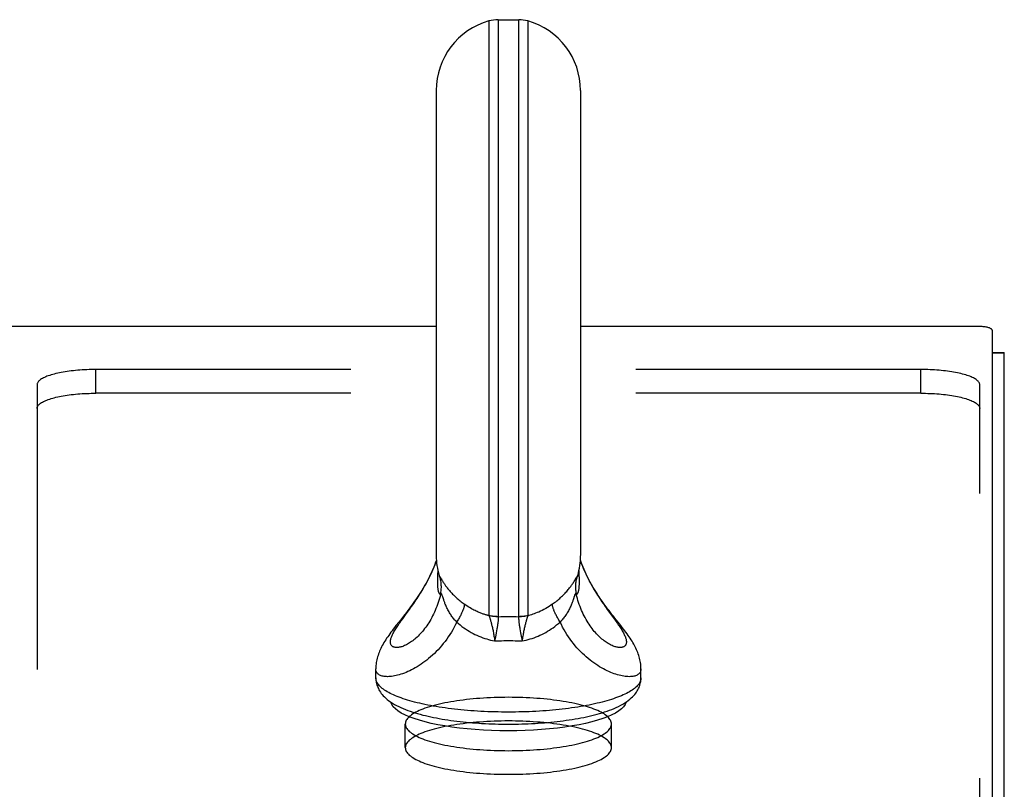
# Model space of a CAD drawing. Header units: inches. Extents: x 0 to 220, y 0 to 142.
# Tile 71 of 76: x 94.87 to 99.05, y 107.58 to 110.85. Entities that reach past the tile are written whole.
import ezdxf

# ---------------------------------------------------------------- set-up
doc = ezdxf.new("R2010")
doc.units = ezdxf.units.IN
doc.header["$LTSCALE"] = 12.090517
doc.header["$MEASUREMENT"] = 0
doc.linetypes.add('HIDDEN', pattern=[0.2, 0.1, -0.1])
doc.layers.get('0').update_dxf_attribs({"linetype": 'CONTINUOUS'})
doc.layers.add('DEFAULT_2', color=8, linetype='HIDDEN')

msp = doc.modelspace()

# ---------------------------------------------------------------- linework, layer by layer
at = {"color": 7, "linetype": 'Continuous'}
for p, q in [((96.8602, 110.8422), (96.8602, 108.3187)), ((96.8989, 110.8475), (96.8989, 108.3135)), ((96.8989, 110.8475), (96.9864, 110.8475)), ((96.9864, 108.3135), (96.9864, 110.8475)), ((97.0251, 110.8422), (97.0251, 108.3187)), ((96.6366, 110.5474), (96.6366, 108.5726)), ((97.2486, 110.5474), (97.2486, 108.5726)), ((96.6366, 109.5456), (41.4566, 109.5456)), ((98.9346, 109.5456), (97.2486, 109.5456)), ((98.9946, 109.5301), (98.9946, 106.3003)), ((98.9946, 109.4351), (99.0466, 109.4351)), ((98.9946, 109.4341), (99.0466, 109.4341)), ((96.6549, 108.4784), (96.6559, 108.4769)), ((96.6598, 108.4701), (96.6617, 108.467)), ((97.2255, 108.4701), (97.2299, 108.4777)), ((96.6641, 108.3973), (96.6628, 108.4011)), ((96.6667, 108.3892), (96.6641, 108.3973)), ((96.6682, 108.3847), (96.6667, 108.3892)), ((97.2219, 108.3992), (97.2186, 108.3892)), ((96.5144, 108.3324), (96.5231, 108.3443)), ((96.4867, 108.2941), (96.4941, 108.3045)), ((96.8909, 108.2446), (96.8891, 108.2353)), ((96.8925, 108.2535), (96.8909, 108.2446)), ((96.894, 108.262), (96.8925, 108.2535)), ((96.9928, 108.2535), (96.9944, 108.2446)), ((96.9944, 108.2446), (96.9971, 108.2305)), ((96.8863, 108.2207), (96.8843, 108.2107)), ((96.8891, 108.2353), (96.8863, 108.2207)), ((96.9971, 108.2305), (97.001, 108.2107)), ((96.3802, 108.0945), (96.3801, 108.0921)), ((96.3801, 108.0541), (96.3801, 108.0922)), ((97.5051, 108.0541), (97.5051, 108.0922)), ((96.8176, 107.8614), (96.8288, 107.8607)), ((96.8288, 107.8607), (96.8452, 107.8598)), ((96.8715, 107.8304), (96.8364, 107.8321)), ((97.0835, 107.8343), (97.0489, 107.8321))]:
    msp.add_line(p, q, dxfattribs=at)
at = {"color": 3, "linetype": 'Continuous'}
msp.add_line((99.0466, 34.4452), (99.0466, 109.4351), dxfattribs=at)
at = {"color": 7, "linetype": 'Continuous'}
for points in [[(98.9946, 109.5301), (98.9945, 109.5313), (98.9939, 109.5325), (98.993, 109.5337), (98.9917, 109.5349), (98.9901, 109.536), (98.9881, 109.5371), (98.9858, 109.5382), (98.9832, 109.5392), (98.9803, 109.5401), (98.9771, 109.541), (98.9736, 109.5419), (98.9699, 109.5426), (98.966, 109.5433), (98.9619, 109.5439), (98.9576, 109.5444), (98.9532, 109.5448), (98.9487, 109.5452), (98.944, 109.5454), (98.9394, 109.5455), (98.9346, 109.5456)], [(96.6373, 108.5529), (96.6344, 108.5448), (96.6303, 108.5341), (96.6261, 108.5236), (96.6217, 108.5134), (96.6172, 108.5033), (96.6126, 108.4934), (96.6078, 108.4837), (96.603, 108.4742), (96.5981, 108.4648), (96.5931, 108.4556), (96.5879, 108.4466), (96.5827, 108.4377), (96.5775, 108.4289), (96.5721, 108.4202), (96.5667, 108.4117), (96.5612, 108.4033), (96.5557, 108.395), (96.5501, 108.3868), (96.5445, 108.3788), (96.5388, 108.3708), (96.5331, 108.3629), (96.5274, 108.3551), (96.5216, 108.3473), (96.5156, 108.3394), (96.5096, 108.3315), (96.5034, 108.3235), (96.4971, 108.3154)], [(96.5231, 108.3443), (96.5275, 108.3505), (96.5319, 108.3568), (96.5365, 108.3632), (96.541, 108.3698), (96.5456, 108.3764), (96.5502, 108.3832), (96.5549, 108.3902), (96.5595, 108.3973), (96.5642, 108.4045), (96.5688, 108.4118), (96.5735, 108.4193), (96.5781, 108.4269), (96.5827, 108.4346), (96.5872, 108.4425), (96.5917, 108.4505), (96.5961, 108.4586), (96.6005, 108.4669), (96.6048, 108.4753), (96.609, 108.4838), (96.6131, 108.4924), (96.6172, 108.5011), (96.6211, 108.5099), (96.6249, 108.5188), (96.6285, 108.5278), (96.6321, 108.5368), (96.6354, 108.546), (96.6374, 108.5515)], [(97.2479, 108.5515), (97.2498, 108.546), (97.2532, 108.5368), (97.2568, 108.5278), (97.2604, 108.5188), (97.2642, 108.5099), (97.2681, 108.5011), (97.2721, 108.4924), (97.2763, 108.4838), (97.2805, 108.4753), (97.2848, 108.4669), (97.2891, 108.4586), (97.2936, 108.4505), (97.2981, 108.4425), (97.3026, 108.4346), (97.3072, 108.4269), (97.3118, 108.4193), (97.3164, 108.4118), (97.3211, 108.4045), (97.3258, 108.3973), (97.3304, 108.3902), (97.335, 108.3832), (97.3397, 108.3764), (97.3443, 108.3698), (97.3488, 108.3632), (97.3533, 108.3568), (97.3578, 108.3505), (97.3622, 108.3443), (97.3666, 108.3383), (97.3873, 108.3098)], [(97.3946, 108.3072), (97.3882, 108.3154), (97.3819, 108.3235), (97.3757, 108.3315), (97.3696, 108.3395), (97.3637, 108.3473), (97.3579, 108.3551), (97.3521, 108.363), (97.3464, 108.3708), (97.3408, 108.3788), (97.3352, 108.3868), (97.3296, 108.395), (97.3241, 108.4033), (97.3186, 108.4117), (97.3132, 108.4203), (97.3078, 108.4289), (97.3025, 108.4377), (97.2973, 108.4466), (97.2922, 108.4556), (97.2872, 108.4648), (97.2823, 108.4742), (97.2774, 108.4837), (97.2727, 108.4934), (97.2681, 108.5033), (97.2636, 108.5134), (97.2592, 108.5237), (97.255, 108.5342), (97.2509, 108.5448), (97.248, 108.5529)], [(96.6433, 108.509), (96.6431, 108.5056), (96.6427, 108.5011), (96.6424, 108.4967), (96.6422, 108.4923), (96.642, 108.4881), (96.6418, 108.4839), (96.6416, 108.4797), (96.6415, 108.4756), (96.6414, 108.4715), (96.6413, 108.4674), (96.6413, 108.4633)], [(97.244, 108.4633), (97.244, 108.4674), (97.2439, 108.4714), (97.2438, 108.4755), (97.2437, 108.4796), (97.2435, 108.4838), (97.2433, 108.488), (97.2431, 108.4922), (97.2429, 108.4965), (97.2426, 108.5009), (97.2422, 108.5054), (97.242, 108.509)], [(96.6413, 108.4633), (96.6413, 108.4594), (96.6414, 108.4557), (96.6415, 108.4522), (96.6416, 108.4489), (96.6417, 108.4457), (96.6419, 108.4427), (96.6422, 108.4398), (96.6424, 108.437), (96.6427, 108.4343), (96.643, 108.4318), (96.6434, 108.4294), (96.6438, 108.427), (96.6442, 108.4248), (96.6447, 108.4227), (96.6452, 108.4208), (96.6457, 108.4189), (96.6463, 108.4172), (96.6469, 108.4156), (96.6475, 108.4141), (96.6482, 108.4128), (96.6489, 108.4117), (96.6497, 108.4107), (96.6504, 108.4099), (96.6513, 108.4093), (96.6521, 108.4088), (96.653, 108.4086), (96.6539, 108.4086), (96.6548, 108.4088)], [(96.6483, 108.4887), (96.6485, 108.4882), (96.6489, 108.4871), (96.6493, 108.4861), (96.6497, 108.4852), (96.6501, 108.4846)], [(96.6483, 108.4887), (96.6487, 108.4875), (96.649, 108.4861), (96.6493, 108.4851), (96.6494, 108.4843), (96.6496, 108.4837), (96.6496, 108.4836)], [(96.6501, 108.4846), (96.6505, 108.484), (96.6509, 108.4836)], [(96.6509, 108.4836), (96.6515, 108.4833), (96.6517, 108.4832), (96.6519, 108.483), (96.6521, 108.4828), (96.6524, 108.4825), (96.6526, 108.4821), (96.6529, 108.4817), (96.6532, 108.4813), (96.6535, 108.4808), (96.6538, 108.4803), (96.6542, 108.4797), (96.6545, 108.4791), (96.6549, 108.4784)], [(96.6548, 108.4088), (96.6557, 108.4135), (96.6565, 108.4181), (96.6571, 108.4228), (96.6576, 108.4275), (96.658, 108.4322), (96.6581, 108.4369), (96.6582, 108.4416), (96.658, 108.4464), (96.6577, 108.4511), (96.6573, 108.4558), (96.6567, 108.4605), (96.6559, 108.4651), (96.655, 108.4697), (96.654, 108.4743), (96.6528, 108.4789), (96.6514, 108.4834)], [(96.6559, 108.4769), (96.6575, 108.474), (96.6598, 108.4701)], [(96.6617, 108.467), (96.6627, 108.4652), (96.6638, 108.4635), (96.6649, 108.4617), (96.666, 108.46), (96.6671, 108.4583), (96.6683, 108.4564), (96.6696, 108.4544), (96.671, 108.4523), (96.6726, 108.45), (96.6744, 108.4474), (96.6764, 108.4447), (96.6785, 108.4418), (96.6808, 108.4387), (96.6834, 108.4354), (96.6861, 108.432), (96.689, 108.4284), (96.6922, 108.4247), (96.6954, 108.421), (96.6988, 108.4172), (96.7023, 108.4135), (96.7058, 108.4097), (96.7095, 108.406), (96.7133, 108.4023), (96.7171, 108.3986), (96.7211, 108.3949), (96.7251, 108.3913), (96.7292, 108.3877), (96.7334, 108.3841), (96.7376, 108.3806), (96.742, 108.3771), (96.7464, 108.3736), (96.7509, 108.3702), (96.7554, 108.3668)], [(97.1299, 108.3668), (97.1344, 108.3702), (97.1389, 108.3736), (97.1433, 108.3771), (97.1476, 108.3806), (97.1519, 108.3841), (97.1561, 108.3877), (97.1602, 108.3913), (97.1642, 108.3949), (97.1682, 108.3986), (97.172, 108.4023), (97.1758, 108.406), (97.1795, 108.4097), (97.183, 108.4135), (97.1865, 108.4172), (97.1899, 108.421), (97.1931, 108.4247), (97.1962, 108.4284), (97.1992, 108.432), (97.2019, 108.4354), (97.2045, 108.4387), (97.2068, 108.4418), (97.2089, 108.4447), (97.2109, 108.4474), (97.2127, 108.45), (97.2143, 108.4523), (97.2157, 108.4544), (97.217, 108.4564), (97.2182, 108.4583), (97.2193, 108.46), (97.2204, 108.4617), (97.2215, 108.4635), (97.2226, 108.4652), (97.2236, 108.467), (97.2255, 108.4701)], [(97.2339, 108.4834), (97.2325, 108.4789), (97.2313, 108.4743), (97.2303, 108.4697), (97.2294, 108.4651), (97.2286, 108.4605), (97.228, 108.4558), (97.2276, 108.4511), (97.2273, 108.4464), (97.2271, 108.4416), (97.2272, 108.4369), (97.2273, 108.4322), (97.2277, 108.4275), (97.2281, 108.4228), (97.2288, 108.4181), (97.2296, 108.4135), (97.2305, 108.4088)], [(97.2299, 108.4777), (97.2303, 108.4784), (97.2307, 108.4791), (97.2311, 108.4797), (97.2315, 108.4803), (97.2318, 108.4808), (97.2321, 108.4813), (97.2324, 108.4817), (97.2327, 108.4821), (97.2329, 108.4825), (97.2332, 108.4828), (97.2334, 108.483), (97.2336, 108.4832), (97.2337, 108.4833)], [(97.2305, 108.4088), (97.2314, 108.4086), (97.2323, 108.4086), (97.2332, 108.4089), (97.2341, 108.4093), (97.2349, 108.4099), (97.2357, 108.4107), (97.2364, 108.4117), (97.2371, 108.4128), (97.2378, 108.4141), (97.2384, 108.4155), (97.239, 108.4171), (97.2396, 108.4188), (97.2401, 108.4207), (97.2406, 108.4226), (97.241, 108.4247), (97.2415, 108.4269), (97.2419, 108.4293), (97.2422, 108.4317), (97.2426, 108.4342), (97.2428, 108.4369), (97.2431, 108.4397), (97.2433, 108.4426), (97.2435, 108.4456), (97.2437, 108.4488), (97.2438, 108.4522), (97.2439, 108.4557), (97.244, 108.4594), (97.244, 108.4633)], [(97.2337, 108.4833), (97.2343, 108.4836), (97.2348, 108.484), (97.2352, 108.4846), (97.2356, 108.4853), (97.236, 108.4861), (97.2364, 108.4871), (97.2368, 108.4882), (97.2369, 108.4887)], [(97.2357, 108.4834), (97.2357, 108.4834), (97.2357, 108.4834), (97.2357, 108.4837), (97.2358, 108.4843), (97.236, 108.4851), (97.2363, 108.4861), (97.2366, 108.4875), (97.2369, 108.4887)], [(96.6548, 108.4088), (96.6525, 108.3999), (96.6501, 108.3911), (96.6475, 108.3823), (96.6447, 108.3737), (96.6418, 108.3651), (96.6387, 108.3567), (96.6354, 108.3484), (96.6321, 108.3403), (96.6285, 108.3323), (96.6249, 108.3245), (96.6211, 108.3169), (96.6172, 108.3094), (96.6131, 108.3021), (96.609, 108.295), (96.6048, 108.2881), (96.6005, 108.2815), (96.5961, 108.275), (96.5917, 108.2687), (96.5872, 108.2627), (96.5827, 108.2569), (96.5781, 108.2513), (96.5735, 108.2459), (96.5688, 108.2408), (96.5642, 108.2359), (96.5595, 108.2312), (96.5549, 108.2267), (96.5502, 108.2225), (96.5456, 108.2185), (96.541, 108.2147), (96.5365, 108.2112), (96.5319, 108.2079), (96.5275, 108.2047), (96.5231, 108.2019), (96.5187, 108.1992), (96.5144, 108.1967), (96.5102, 108.1945), (96.506, 108.1924), (96.502, 108.1906), (96.498, 108.1889), (96.4941, 108.1875), (96.4903, 108.1862), (96.4867, 108.1851), (96.4831, 108.1843), (96.4797, 108.1836), (96.4764, 108.1831), (96.4732, 108.1828), (96.4701, 108.1826), (96.4672, 108.1826), (96.4645, 108.1828), (96.4618, 108.1832), (96.4594, 108.1837), (96.457, 108.1844), (96.4549, 108.1852), (96.4529, 108.1862), (96.451, 108.1874), (96.4494, 108.1886), (96.4479, 108.1901), (96.4465, 108.1916), (96.4454, 108.1933), (96.4444, 108.1952), (96.4436, 108.1972), (96.4429, 108.1993), (96.4425, 108.2015), (96.4422, 108.2039), (96.4421, 108.2063), (96.4422, 108.2089), (96.4425, 108.2116), (96.4429, 108.2145), (96.4436, 108.2174)], [(96.6628, 108.4011), (96.6622, 108.4028), (96.6617, 108.4043), (96.6612, 108.4057), (96.6608, 108.4068), (96.6603, 108.4078), (96.66, 108.4087), (96.6596, 108.4095), (96.6592, 108.4101), (96.6589, 108.4107), (96.6586, 108.4112), (96.6583, 108.4116), (96.6579, 108.4118), (96.6576, 108.412), (96.6573, 108.4121), (96.657, 108.4121), (96.6567, 108.412), (96.6564, 108.4118), (96.6561, 108.4114), (96.6558, 108.411), (96.6555, 108.4104), (96.6551, 108.4097), (96.6548, 108.4088)], [(97.2305, 108.4088), (97.2302, 108.4097), (97.2298, 108.4104), (97.2295, 108.411), (97.2292, 108.4115), (97.2289, 108.4118), (97.2286, 108.412), (97.2283, 108.4121), (97.2279, 108.4121), (97.2276, 108.412), (97.2273, 108.4118), (97.227, 108.4115), (97.2267, 108.4112), (97.2264, 108.4107), (97.226, 108.4101), (97.2257, 108.4095), (97.2253, 108.4087), (97.2249, 108.4078), (97.2245, 108.4068), (97.2241, 108.4057), (97.2236, 108.4043), (97.2231, 108.4028), (97.2225, 108.4011), (97.2219, 108.3992)], [(97.2936, 108.2687), (97.2891, 108.275), (97.2848, 108.2815), (97.2805, 108.2881), (97.2763, 108.295), (97.2721, 108.3021), (97.2681, 108.3094), (97.2642, 108.3169), (97.2604, 108.3245), (97.2568, 108.3323), (97.2532, 108.3403), (97.2498, 108.3484), (97.2466, 108.3567), (97.2435, 108.3651), (97.2406, 108.3737), (97.2378, 108.3823), (97.2352, 108.3911), (97.2328, 108.3999), (97.2305, 108.4088)], [(96.7235, 108.2907), (96.7204, 108.294), (96.7173, 108.2973), (96.7144, 108.3006), (96.7114, 108.304), (96.7086, 108.3075), (96.7058, 108.3111), (96.7031, 108.3148), (96.7004, 108.3185), (96.6979, 108.3223), (96.6954, 108.3261), (96.6929, 108.33), (96.6906, 108.334), (96.6883, 108.338), (96.6861, 108.3421), (96.684, 108.3462), (96.6819, 108.3504), (96.68, 108.3545), (96.6782, 108.3586), (96.6765, 108.3625), (96.675, 108.3663), (96.6735, 108.3699), (96.6723, 108.3733), (96.6711, 108.3764), (96.67, 108.3794), (96.6691, 108.3822), (96.6682, 108.3847)], [(96.7554, 108.3668), (96.7555, 108.3654), (96.7555, 108.3638), (96.7554, 108.362), (96.7552, 108.3601), (96.7549, 108.3581), (96.7544, 108.356), (96.7539, 108.3537), (96.7532, 108.3513), (96.7524, 108.3488), (96.7515, 108.3461), (96.7505, 108.3434), (96.7494, 108.3405), (96.7481, 108.3375), (96.7468, 108.3344), (96.7454, 108.3313), (96.7439, 108.328), (96.7422, 108.3246), (96.7405, 108.3211), (96.7387, 108.3176), (96.7368, 108.3139), (96.7347, 108.3102), (96.7327, 108.3064), (96.7305, 108.3026), (96.7282, 108.2987), (96.7259, 108.2947), (96.7235, 108.2907)], [(96.8604, 108.3176), (96.8581, 108.3182), (96.8558, 108.3189), (96.8533, 108.3195), (96.8507, 108.3203), (96.8481, 108.3211), (96.8453, 108.3219), (96.8424, 108.3228), (96.8394, 108.3238), (96.8362, 108.3249), (96.833, 108.326), (96.8295, 108.3272), (96.826, 108.3286), (96.8222, 108.33), (96.8183, 108.3316), (96.8143, 108.3333), (96.81, 108.3352), (96.8056, 108.3372), (96.801, 108.3394), (96.7961, 108.3418), (96.791, 108.3444), (96.7857, 108.3473), (96.7802, 108.3505), (96.7744, 108.354), (96.7683, 108.3579), (96.762, 108.3621), (96.7554, 108.3668)], [(97.1299, 108.3668), (97.123, 108.3619), (97.1159, 108.3571), (97.1086, 108.3526), (97.1011, 108.3482), (97.0936, 108.3441), (97.086, 108.3402), (97.0785, 108.3366), (97.0713, 108.3334), (97.0644, 108.3306), (97.0579, 108.328), (97.0517, 108.3258), (97.0458, 108.3238), (97.0402, 108.322), (97.0348, 108.3204), (97.0297, 108.3189), (97.0249, 108.3176)], [(97.1618, 108.2907), (97.1594, 108.2947), (97.1571, 108.2987), (97.1548, 108.3026), (97.1526, 108.3064), (97.1505, 108.3102), (97.1485, 108.3139), (97.1466, 108.3176), (97.1448, 108.3211), (97.1431, 108.3246), (97.1414, 108.328), (97.1399, 108.3313), (97.1385, 108.3344), (97.1371, 108.3375), (97.1359, 108.3405), (97.1348, 108.3434), (97.1338, 108.3461), (97.1329, 108.3488), (97.1321, 108.3513), (97.1314, 108.3537), (97.1309, 108.356), (97.1304, 108.3581), (97.1301, 108.3601), (97.1299, 108.362), (97.1298, 108.3638), (97.1298, 108.3654), (97.1299, 108.3668)], [(97.2186, 108.3892), (97.2171, 108.3847), (97.2162, 108.3822), (97.2153, 108.3794), (97.2142, 108.3764), (97.213, 108.3733), (97.2117, 108.3699), (97.2103, 108.3663), (97.2088, 108.3625), (97.2071, 108.3586), (97.2053, 108.3545), (97.2034, 108.3504), (97.2013, 108.3462), (97.1992, 108.3421), (97.197, 108.338), (97.1947, 108.334), (97.1924, 108.33), (97.1899, 108.3261), (97.1874, 108.3223), (97.1848, 108.3185), (97.1822, 108.3148), (97.1795, 108.3111), (97.1767, 108.3075), (97.1738, 108.304), (97.1709, 108.3006), (97.168, 108.2973), (97.1649, 108.294), (97.1618, 108.2907)], [(96.4941, 108.3045), (96.506, 108.3209), (96.5144, 108.3324)], [(96.7235, 108.2907), (96.7181, 108.2798), (96.7125, 108.269), (96.7066, 108.2584), (96.7005, 108.248), (96.6941, 108.2378), (96.6875, 108.2279), (96.6807, 108.2181), (96.6737, 108.2087), (96.6665, 108.1995), (96.6592, 108.1905), (96.6517, 108.1819), (96.644, 108.1735), (96.6362, 108.1654), (96.6284, 108.1576), (96.6204, 108.1501), (96.6124, 108.1429), (96.6043, 108.136), (96.5962, 108.1295), (96.5881, 108.1232), (96.5799, 108.1172), (96.5718, 108.1116), (96.5637, 108.1062), (96.5556, 108.1012), (96.5476, 108.0964), (96.5396, 108.092), (96.5317, 108.0878), (96.5239, 108.084), (96.5162, 108.0804), (96.5086, 108.0771), (96.5012, 108.0742), (96.4938, 108.0715), (96.4867, 108.069), (96.4796, 108.0669), (96.4727, 108.065), (96.466, 108.0633), (96.4595, 108.062), (96.4532, 108.0608), (96.4471, 108.06), (96.4412, 108.0594), (96.4355, 108.059), (96.4301, 108.0589), (96.4249, 108.059), (96.42, 108.0593), (96.4153, 108.0599), (96.4109, 108.0606), (96.4067, 108.0616), (96.4029, 108.0628), (96.3993, 108.0642), (96.396, 108.0659), (96.393, 108.0677), (96.3904, 108.0697), (96.388, 108.0718), (96.3859, 108.0742), (96.3842, 108.0768), (96.3827, 108.0795), (96.3816, 108.0824), (96.3808, 108.0855), (96.3803, 108.0887), (96.3801, 108.0921)], [(96.4436, 108.2174), (96.4444, 108.2205), (96.4454, 108.2237), (96.4465, 108.2269), (96.4479, 108.2303), (96.4494, 108.2338), (96.451, 108.2375), (96.4529, 108.2412), (96.4549, 108.245), (96.457, 108.2489), (96.4594, 108.253), (96.4618, 108.2571), (96.4645, 108.2614), (96.4672, 108.2657), (96.4701, 108.2702), (96.4732, 108.2748), (96.4764, 108.2794), (96.4797, 108.2842), (96.4831, 108.2891), (96.4867, 108.2941)], [(96.4971, 108.3154), (96.4842, 108.299), (96.4779, 108.2909), (96.4657, 108.2754)], [(96.7235, 108.2907), (96.7307, 108.2844), (96.7381, 108.2783), (96.7455, 108.2725), (96.7531, 108.2669), (96.7608, 108.2615), (96.7686, 108.2564), (96.7765, 108.2516), (96.7845, 108.2469), (96.7925, 108.2426), (96.8006, 108.2385), (96.8088, 108.2346), (96.817, 108.231), (96.8253, 108.2276), (96.8336, 108.2244), (96.842, 108.2216), (96.8504, 108.2189), (96.8588, 108.2165), (96.8673, 108.2143), (96.8758, 108.2124), (96.8843, 108.2107)], [(96.8602, 108.3187), (96.8602, 108.3184), (96.8602, 108.3182), (96.8603, 108.3179), (96.8604, 108.3176)], [(96.8989, 108.3135), (96.894, 108.3136), (96.8891, 108.3139), (96.8842, 108.3143), (96.8794, 108.3148), (96.8745, 108.3156), (96.8697, 108.3164), (96.8649, 108.3175), (96.8602, 108.3187)], [(96.8989, 108.3131), (96.894, 108.3131), (96.8892, 108.3133), (96.8843, 108.3136), (96.8795, 108.3141), (96.8746, 108.3147), (96.8699, 108.3156), (96.8651, 108.3165), (96.8604, 108.3176)], [(96.8604, 108.3176), (96.8609, 108.3163), (96.8614, 108.3148), (96.862, 108.3131), (96.8626, 108.3113), (96.8632, 108.3093), (96.8639, 108.3071), (96.8646, 108.3047), (96.8654, 108.3022), (96.8662, 108.2995), (96.8671, 108.2966), (96.8679, 108.2935), (96.8688, 108.2903), (96.8698, 108.2869), (96.8707, 108.2833), (96.8716, 108.2796), (96.8726, 108.2758), (96.8735, 108.2719), (96.8745, 108.2678), (96.8754, 108.2636), (96.8764, 108.2592), (96.8773, 108.2548), (96.8782, 108.2502), (96.8791, 108.2455), (96.8799, 108.2408), (96.8807, 108.2359), (96.8815, 108.231), (96.8823, 108.226), (96.883, 108.2209), (96.8837, 108.2158), (96.8843, 108.2107)], [(96.8989, 108.3131), (96.8991, 108.3118), (96.8992, 108.3104), (96.8993, 108.3088), (96.8993, 108.307), (96.8993, 108.3051), (96.8992, 108.3031), (96.8991, 108.3009), (96.899, 108.2985), (96.8988, 108.2959), (96.8985, 108.2932), (96.8982, 108.2903), (96.8978, 108.2873), (96.8974, 108.2841), (96.897, 108.2808), (96.8965, 108.2773), (96.8959, 108.2736), (96.8953, 108.2699), (96.8947, 108.266), (96.894, 108.262)], [(96.8989, 108.3135), (96.9099, 108.3137), (96.9208, 108.3138), (96.9317, 108.3139), (96.9426, 108.3139)], [(96.8989, 108.3135), (96.8989, 108.3134), (96.8989, 108.3133), (96.8989, 108.3132), (96.8989, 108.3131)], [(96.9426, 108.3139), (96.9535, 108.3139), (96.9645, 108.3138), (96.9754, 108.3137), (96.9864, 108.3135)], [(96.9864, 108.3131), (96.9862, 108.3118), (96.9861, 108.3104), (96.986, 108.3088), (96.986, 108.307), (96.986, 108.3051), (96.9861, 108.3031), (96.9862, 108.3009), (96.9863, 108.2985), (96.9865, 108.2959), (96.9868, 108.2932), (96.9871, 108.2903), (96.9875, 108.2873), (96.9879, 108.2841), (96.9883, 108.2808), (96.9888, 108.2773), (96.9894, 108.2736), (96.99, 108.2699), (96.9906, 108.266), (96.9913, 108.262), (96.9928, 108.2535)], [(97.0251, 108.3187), (97.0203, 108.3175), (97.0156, 108.3164), (97.0108, 108.3156), (97.0059, 108.3148), (97.001, 108.3143), (96.9962, 108.3139), (96.9913, 108.3136), (96.9864, 108.3135)], [(97.0249, 108.3176), (97.0202, 108.3165), (97.0154, 108.3156), (97.0106, 108.3147), (97.0058, 108.3141), (97.001, 108.3136), (96.9961, 108.3133), (96.9913, 108.3131), (96.9864, 108.3131)], [(96.9864, 108.3135), (96.9864, 108.3134), (96.9864, 108.3133), (96.9864, 108.3132), (96.9864, 108.3131)], [(97.0249, 108.3176), (97.0244, 108.3163), (97.0239, 108.3148), (97.0233, 108.3131), (97.0227, 108.3113), (97.0221, 108.3093), (97.0214, 108.3071), (97.0206, 108.3047), (97.0199, 108.3022), (97.0191, 108.2995), (97.0182, 108.2966), (97.0173, 108.2935), (97.0164, 108.2903), (97.0155, 108.2869), (97.0146, 108.2833), (97.0136, 108.2796), (97.0127, 108.2758), (97.0117, 108.2719), (97.0108, 108.2678), (97.0099, 108.2636), (97.0089, 108.2592), (97.008, 108.2548), (97.0071, 108.2502), (97.0062, 108.2455), (97.0054, 108.2408), (97.0046, 108.2359), (97.0038, 108.231), (97.003, 108.226), (97.0023, 108.2209), (97.0016, 108.2158), (97.001, 108.2107)], [(97.001, 108.2107), (97.0095, 108.2124), (97.018, 108.2143), (97.0265, 108.2165), (97.0349, 108.2189), (97.0433, 108.2216), (97.0517, 108.2244), (97.06, 108.2276), (97.0683, 108.231), (97.0765, 108.2346), (97.0847, 108.2385), (97.0928, 108.2426), (97.1008, 108.2469), (97.1088, 108.2515), (97.1166, 108.2564), (97.1244, 108.2615), (97.1321, 108.2669), (97.1397, 108.2725), (97.1472, 108.2783), (97.1546, 108.2844), (97.1618, 108.2907)], [(97.0251, 108.3187), (97.0251, 108.3184), (97.025, 108.3182), (97.025, 108.3179), (97.0249, 108.3176)], [(97.5051, 108.0921), (97.505, 108.0887), (97.5045, 108.0855), (97.5037, 108.0824), (97.5026, 108.0795), (97.5011, 108.0768), (97.4994, 108.0742), (97.4973, 108.0718), (97.4949, 108.0697), (97.4922, 108.0677), (97.4893, 108.0659), (97.486, 108.0642), (97.4824, 108.0628), (97.4785, 108.0616), (97.4744, 108.0606), (97.47, 108.0599), (97.4653, 108.0593), (97.4604, 108.059), (97.4552, 108.0589), (97.4498, 108.059), (97.4441, 108.0594), (97.4382, 108.06), (97.4321, 108.0608), (97.4258, 108.062), (97.4193, 108.0633), (97.4126, 108.065), (97.4057, 108.0669), (97.3986, 108.069), (97.3914, 108.0715), (97.3841, 108.0742), (97.3766, 108.0771), (97.3691, 108.0804), (97.3613, 108.084), (97.3535, 108.0878), (97.3456, 108.092), (97.3377, 108.0964), (97.3297, 108.1012), (97.3216, 108.1062), (97.3135, 108.1116), (97.3053, 108.1172), (97.2972, 108.1232), (97.2891, 108.1295), (97.281, 108.136), (97.2729, 108.1429), (97.2649, 108.1501), (97.2569, 108.1576), (97.249, 108.1654), (97.2413, 108.1735), (97.2336, 108.1819), (97.2261, 108.1905), (97.2188, 108.1995), (97.2116, 108.2087), (97.2046, 108.2181), (97.1977, 108.2279), (97.1912, 108.2378), (97.1848, 108.248), (97.1787, 108.2584), (97.1728, 108.269), (97.1672, 108.2798), (97.1618, 108.2907)], [(97.3873, 108.3098), (97.3949, 108.2993), (97.3986, 108.2941), (97.4022, 108.2891), (97.4056, 108.2842), (97.4089, 108.2794), (97.4121, 108.2748), (97.4151, 108.2702), (97.4181, 108.2657), (97.4208, 108.2614), (97.4235, 108.2571), (97.4259, 108.253), (97.4283, 108.2489), (97.4304, 108.245), (97.4324, 108.2412), (97.4343, 108.2375), (97.4359, 108.2338), (97.4374, 108.2303), (97.4388, 108.2269), (97.4399, 108.2237), (97.4409, 108.2205), (97.4417, 108.2174), (97.4423, 108.2145), (97.4428, 108.2116), (97.4431, 108.2089), (97.4432, 108.2063), (97.4431, 108.2039), (97.4428, 108.2015), (97.4423, 108.1993), (97.4417, 108.1972), (97.4409, 108.1952), (97.4399, 108.1933), (97.4388, 108.1916), (97.4374, 108.1901), (97.4359, 108.1886), (97.4343, 108.1874), (97.4324, 108.1862), (97.4304, 108.1852), (97.4283, 108.1844), (97.4259, 108.1837), (97.4235, 108.1832), (97.4208, 108.1828), (97.4181, 108.1826), (97.4151, 108.1826), (97.4121, 108.1828), (97.4089, 108.1831), (97.4056, 108.1836), (97.4022, 108.1843), (97.3986, 108.1851), (97.3949, 108.1862), (97.3912, 108.1875), (97.3873, 108.1889), (97.3833, 108.1906), (97.3793, 108.1924), (97.3751, 108.1945), (97.3709, 108.1967), (97.3666, 108.1992), (97.3622, 108.2019), (97.3578, 108.2047), (97.3533, 108.2079), (97.3488, 108.2112), (97.3443, 108.2147), (97.3397, 108.2185), (97.335, 108.2225), (97.3304, 108.2267), (97.3258, 108.2312), (97.3211, 108.2359), (97.3164, 108.2408), (97.3118, 108.2459), (97.3072, 108.2513), (97.3026, 108.2569), (97.2981, 108.2627), (97.2936, 108.2687)], [(97.5051, 108.0921), (97.5051, 108.0945), (97.5049, 108.1005), (97.5045, 108.1065), (97.5039, 108.1126), (97.5031, 108.1187), (97.5021, 108.1248), (97.5008, 108.131), (97.4994, 108.1372), (97.4977, 108.1433), (97.4958, 108.1494), (97.4938, 108.1554), (97.4916, 108.1613), (97.4892, 108.1673), (97.4866, 108.1732), (97.4838, 108.1792), (97.4808, 108.1852), (97.4777, 108.1912), (97.4743, 108.1972), (97.4708, 108.2033), (97.4671, 108.2094), (97.4632, 108.2155), (97.4591, 108.2217), (97.4549, 108.2279), (97.4505, 108.2342), (97.4459, 108.2406), (97.4411, 108.2472), (97.4361, 108.2539), (97.4309, 108.2608), (97.4254, 108.268), (97.4196, 108.2754), (97.4136, 108.2831), (97.3946, 108.3072)], [(96.4657, 108.2754), (96.4599, 108.268), (96.4544, 108.2608), (96.4492, 108.2539), (96.4442, 108.2472), (96.4394, 108.2406), (96.4348, 108.2342), (96.4304, 108.2279), (96.4261, 108.2217), (96.4221, 108.2155), (96.4182, 108.2094), (96.4145, 108.2033), (96.411, 108.1972), (96.4076, 108.1912), (96.4044, 108.1851), (96.4015, 108.1791), (96.3987, 108.1732), (96.3961, 108.1673), (96.3937, 108.1613), (96.3915, 108.1554), (96.3895, 108.1494), (96.3876, 108.1433), (96.3859, 108.1372), (96.3845, 108.131), (96.3832, 108.1248), (96.3822, 108.1187), (96.3813, 108.1126), (96.3807, 108.1065), (96.3803, 108.1005), (96.3802, 108.0945)], [(96.8843, 108.2107), (96.8941, 108.2111), (96.9038, 108.2114), (96.9136, 108.2117), (96.9233, 108.2118), (96.933, 108.2119), (96.9426, 108.212)], [(96.9426, 108.212), (96.9523, 108.2119), (96.962, 108.2118), (96.9717, 108.2117), (96.9814, 108.2114), (96.9912, 108.2111), (97.001, 108.2107)], [(96.3801, 108.0541), (96.3803, 108.049), (96.3807, 108.0439), (96.3813, 108.0388), (96.3822, 108.0337), (96.3834, 108.0285), (96.3848, 108.0234), (96.3866, 108.0184), (96.3885, 108.0133), (96.3908, 108.0083), (96.3934, 108.0032), (96.3963, 107.9982), (96.3996, 107.9931), (96.4032, 107.9881), (96.4073, 107.983), (96.4117, 107.9779), (96.4167, 107.9727), (96.4223, 107.9674), (96.4285, 107.9622), (96.4353, 107.9568), (96.4428, 107.9515)], [(96.6487, 107.93), (96.6363, 107.932), (96.624, 107.9341), (96.612, 107.9363), (96.6002, 107.9386), (96.5887, 107.941), (96.5773, 107.9434), (96.5663, 107.9459), (96.5554, 107.9485), (96.5449, 107.9512), (96.5346, 107.9539), (96.5246, 107.9567), (96.5149, 107.9596), (96.5055, 107.9625), (96.4964, 107.9655), (96.4876, 107.9686), (96.4791, 107.9717), (96.4709, 107.9748), (96.463, 107.9781), (96.4555, 107.9813), (96.4483, 107.9847), (96.4415, 107.988), (96.4349, 107.9915), (96.4288, 107.9949), (96.423, 107.9984), (96.4175, 108.002), (96.4124, 108.0055), (96.4077, 108.0091), (96.4033, 108.0128), (96.3993, 108.0164), (96.3957, 108.0201), (96.3924, 108.0239), (96.3896, 108.0276), (96.3871, 108.0314), (96.385, 108.0351), (96.3832, 108.0389), (96.3819, 108.0427), (96.3809, 108.0465), (96.3803, 108.0503), (96.3801, 108.0541)], [(97.5051, 108.0541), (97.505, 108.0503), (97.5044, 108.0465), (97.5034, 108.0427), (97.5021, 108.0389), (97.5003, 108.0351), (97.4982, 108.0314), (97.4957, 108.0276), (97.4929, 108.0239), (97.4896, 108.0201), (97.486, 108.0164), (97.482, 108.0128), (97.4776, 108.0091), (97.4729, 108.0055), (97.4678, 108.002), (97.4623, 107.9984), (97.4565, 107.9949), (97.4503, 107.9915), (97.4438, 107.988), (97.437, 107.9847), (97.4298, 107.9813), (97.4223, 107.9781), (97.4144, 107.9748), (97.4062, 107.9717), (97.3977, 107.9686), (97.3889, 107.9655), (97.3798, 107.9625), (97.3704, 107.9596), (97.3607, 107.9567), (97.3507, 107.9539), (97.3404, 107.9512), (97.3298, 107.9485), (97.319, 107.9459), (97.308, 107.9434), (97.2966, 107.941), (97.2851, 107.9386), (97.2733, 107.9363), (97.2612, 107.9341), (97.249, 107.932)], [(97.4362, 107.9474), (97.4441, 107.9526), (97.4514, 107.9579), (97.458, 107.9632), (97.464, 107.9684), (97.4695, 107.9736), (97.4743, 107.9787), (97.4787, 107.9837), (97.4826, 107.9887), (97.4861, 107.9937), (97.4892, 107.9987), (97.4921, 108.0036), (97.4946, 108.0086), (97.4968, 108.0135), (97.4988, 108.0185), (97.5005, 108.0235), (97.5019, 108.0286), (97.5031, 108.0337), (97.504, 108.0387), (97.5046, 108.0438), (97.505, 108.049), (97.5051, 108.0541)], [(96.4428, 107.9515), (96.4508, 107.9463), (96.4593, 107.9413), (96.4682, 107.9364), (96.4773, 107.9318), (96.4867, 107.9274), (96.4963, 107.9233), (96.5061, 107.9193), (96.5161, 107.9156), (96.5262, 107.912), (96.5365, 107.9085), (96.547, 107.9053), (96.5576, 107.9021), (96.5684, 107.8991), (96.5794, 107.8962), (96.5906, 107.8935), (96.6019, 107.8908), (96.6135, 107.8883), (96.6252, 107.8858), (96.637, 107.8835)], [(96.643, 107.8549), (96.6152, 107.8607), (96.5891, 107.867), (96.5648, 107.8738), (96.5424, 107.8809), (96.522, 107.8885), (96.5038, 107.8965), (96.4878, 107.9047), (96.4742, 107.9133), (96.4629, 107.922), (96.4541, 107.931), (96.4477, 107.9401), (96.4439, 107.9493), (96.4437, 107.9509)], [(97.238, 107.8816), (97.2501, 107.8839), (97.262, 107.8862), (97.2737, 107.8887), (97.2852, 107.8913), (97.2966, 107.8939), (97.3078, 107.8967), (97.3188, 107.8997), (97.3297, 107.9027), (97.3403, 107.9059), (97.3508, 107.9092), (97.3611, 107.9127), (97.3712, 107.9163), (97.3812, 107.9201), (97.3909, 107.9241), (97.4005, 107.9283), (97.4099, 107.9328), (97.419, 107.9374), (97.4278, 107.9423), (97.4362, 107.9474)], [(97.4416, 107.951), (97.4414, 107.9493), (97.4376, 107.9401), (97.4312, 107.931), (97.4224, 107.922), (97.4111, 107.9133), (97.3975, 107.9047), (97.3815, 107.8965), (97.3633, 107.8885), (97.3429, 107.8809), (97.3205, 107.8738), (97.2962, 107.867), (97.2701, 107.8607)], [(96.9426, 107.9085), (96.9279, 107.9086), (96.9132, 107.9087), (96.8985, 107.909), (96.8838, 107.9093), (96.8692, 107.9098), (96.8547, 107.9103), (96.8401, 107.911), (96.8257, 107.9117), (96.8113, 107.9126), (96.7971, 107.9135), (96.7829, 107.9145), (96.7688, 107.9157), (96.7549, 107.9169), (96.7411, 107.9182), (96.7274, 107.9196), (96.7139, 107.9211), (96.7005, 107.9227), (96.6873, 107.9244), (96.6742, 107.9262), (96.6614, 107.928), (96.6487, 107.93)], [(97.249, 107.932), (97.2365, 107.93), (97.2239, 107.928), (97.211, 107.9262), (97.198, 107.9244), (97.1848, 107.9227), (97.1714, 107.9211), (97.1579, 107.9196), (97.1442, 107.9182), (97.1304, 107.9169), (97.1165, 107.9157), (97.1024, 107.9145), (97.0882, 107.9135), (97.074, 107.9126), (97.0596, 107.9117), (97.0452, 107.911), (97.0306, 107.9103), (97.0161, 107.9098), (97.0014, 107.9093), (96.9868, 107.909), (96.9721, 107.9087), (96.9574, 107.9086), (96.9426, 107.9085)], [(96.637, 107.8835), (96.649, 107.8813), (96.6612, 107.8792), (96.6736, 107.8771), (96.686, 107.8752), (96.6987, 107.8734), (96.7114, 107.8717), (96.7243, 107.87), (96.7373, 107.8685), (96.7505, 107.8671), (96.7637, 107.8658), (96.7771, 107.8645), (96.7905, 107.8634), (96.8041, 107.8623), (96.8176, 107.8614)], [(97.0565, 107.8607), (97.0684, 107.8615), (97.0822, 107.8624), (97.0958, 107.8635), (97.1093, 107.8646), (97.1227, 107.8659), (97.1361, 107.8672), (97.1493, 107.8687), (97.1624, 107.8702), (97.1753, 107.8719), (97.1882, 107.8736), (97.2008, 107.8755), (97.2134, 107.8774), (97.2258, 107.8795), (97.238, 107.8816)], [(96.8364, 107.8321), (96.8018, 107.8343), (96.7679, 107.8373), (96.7349, 107.8408), (96.703, 107.8449), (96.6723, 107.8496), (96.643, 107.8549)], [(96.8452, 107.8598), (96.859, 107.8592), (96.8728, 107.8586), (96.8868, 107.8582), (96.9007, 107.8578), (96.9147, 107.8576), (96.9287, 107.8575), (96.9426, 107.8574)], [(96.9426, 107.8291), (96.9069, 107.8294), (96.8715, 107.8304)], [(96.9426, 107.8574), (96.9567, 107.8575), (96.9708, 107.8576), (96.9849, 107.8579), (96.9989, 107.8582), (97.0129, 107.8587), (97.0269, 107.8592), (97.0408, 107.8599), (97.0565, 107.8607)], [(97.0489, 107.8321), (97.0138, 107.8304), (96.9784, 107.8294), (96.9426, 107.8291)], [(97.2701, 107.8607), (97.2423, 107.8549), (97.213, 107.8496), (97.1823, 107.8449), (97.1504, 107.8408), (97.1174, 107.8373), (97.0835, 107.8343)]]:
    msp.add_lwpolyline(points, dxfattribs=at)
for centre, radius, start, end in [((96.9426, 110.5475), 0.306, 105.6303, 180), ((96.8989, 110.7038), 0.1437, 90, 105.6303), ((96.9864, 110.7038), 0.1437, 74.3697, 90), ((96.9426, 110.5475), 0.306, 0, 74.3697), ((96.9426, 108.5725), 0.306, 180, 195.8957), ((96.9426, 108.5725), 0.306, 344.1043, 360)]:
    msp.add_arc(centre, radius, start, end, dxfattribs=at)
at = {"layer": 'DEFAULT_2', "color": 8, "linetype": 'HIDDEN'}
for p, q in [((95.1926, 109.262), (95.1926, 109.3624)), ((98.6926, 109.3624), (95.1926, 109.3624)), ((98.6926, 109.262), (98.6926, 109.3624)), ((94.9426, 109.2977), (94.9426, 106.4184)), ((98.9426, 106.4184), (98.9426, 109.2977)), ((98.6926, 109.262), (95.1926, 109.262)), ((96.8376, 107.8675), (96.822, 107.8664)), ((97.0632, 107.8664), (97.0476, 107.8675)), ((97.0778, 107.8653), (97.0632, 107.8664)), ((96.5051, 107.7576), (96.5051, 107.858)), ((97.3801, 107.7576), (97.3801, 107.858))]:
    msp.add_line(p, q, dxfattribs=at)
for points in [[(95.1926, 109.3624), (95.1828, 109.3624), (95.173, 109.3622), (95.1633, 109.362), (95.1535, 109.3616), (95.1439, 109.3612), (95.1343, 109.3606), (95.1248, 109.36), (95.1154, 109.3593), (95.1061, 109.3584), (95.097, 109.3575), (95.088, 109.3565), (95.0791, 109.3554), (95.0705, 109.3542), (95.062, 109.3529), (95.0537, 109.3515), (95.0457, 109.3501), (95.0379, 109.3485), (95.0303, 109.3469), (95.0229, 109.3452), (95.0159, 109.3435), (95.0091, 109.3416), (95.0025, 109.3397), (94.9963, 109.3378), (94.9904, 109.3358), (94.9848, 109.3337), (94.9795, 109.3315), (94.9745, 109.3293), (94.9699, 109.3271), (94.9656, 109.3248), (94.9617, 109.3225), (94.9581, 109.3201), (94.9549, 109.3177), (94.952, 109.3153), (94.9495, 109.3128), (94.9474, 109.3103), (94.9457, 109.3078), (94.9444, 109.3053), (94.9434, 109.3028), (94.9428, 109.3003), (94.9426, 109.2977)], [(98.9426, 109.2977), (98.9424, 109.3003), (98.9419, 109.3028), (98.9409, 109.3053), (98.9396, 109.3078), (98.9378, 109.3103), (98.9357, 109.3128), (98.9333, 109.3153), (98.9304, 109.3177), (98.9272, 109.3201), (98.9236, 109.3225), (98.9197, 109.3248), (98.9154, 109.3271), (98.9108, 109.3293), (98.9058, 109.3315), (98.9005, 109.3337), (98.8949, 109.3358), (98.889, 109.3378), (98.8827, 109.3397), (98.8762, 109.3416), (98.8694, 109.3435), (98.8623, 109.3452), (98.855, 109.3469), (98.8474, 109.3485), (98.8396, 109.3501), (98.8315, 109.3515), (98.8233, 109.3529), (98.8148, 109.3542), (98.8061, 109.3554), (98.7973, 109.3565), (98.7883, 109.3575), (98.7792, 109.3584), (98.7699, 109.3593), (98.7605, 109.36), (98.751, 109.3606), (98.7414, 109.3612), (98.7317, 109.3616), (98.722, 109.362), (98.7123, 109.3622), (98.7025, 109.3624), (98.6926, 109.3624)], [(94.9426, 109.1973), (94.9428, 109.1998), (94.9434, 109.2023), (94.9444, 109.2049), (94.9457, 109.2074), (94.9474, 109.2099), (94.9495, 109.2124), (94.952, 109.2148), (94.9549, 109.2173), (94.9581, 109.2197), (94.9617, 109.222), (94.9656, 109.2244), (94.9699, 109.2266), (94.9745, 109.2289), (94.9795, 109.2311), (94.9848, 109.2332), (94.9904, 109.2353), (94.9963, 109.2373), (95.0025, 109.2393), (95.0091, 109.2412), (95.0159, 109.243), (95.0229, 109.2448), (95.0303, 109.2465), (95.0379, 109.2481), (95.0457, 109.2496), (95.0537, 109.2511), (95.062, 109.2524), (95.0705, 109.2537), (95.0791, 109.2549), (95.088, 109.256), (95.097, 109.257), (95.1061, 109.258), (95.1154, 109.2588), (95.1248, 109.2595), (95.1343, 109.2602), (95.1439, 109.2607), (95.1535, 109.2612), (95.1633, 109.2615), (95.173, 109.2618), (95.1828, 109.2619), (95.1926, 109.262)], [(98.6926, 109.262), (98.7025, 109.2619), (98.7123, 109.2618), (98.722, 109.2615), (98.7317, 109.2612), (98.7414, 109.2607), (98.751, 109.2602), (98.7605, 109.2595), (98.7699, 109.2588), (98.7792, 109.258), (98.7883, 109.257), (98.7973, 109.256), (98.8061, 109.2549), (98.8148, 109.2537), (98.8233, 109.2524), (98.8315, 109.2511), (98.8396, 109.2496), (98.8474, 109.2481), (98.855, 109.2465), (98.8623, 109.2448), (98.8694, 109.243), (98.8762, 109.2412), (98.8827, 109.2393), (98.889, 109.2373), (98.8949, 109.2353), (98.9005, 109.2332), (98.9058, 109.2311), (98.9108, 109.2289), (98.9154, 109.2266), (98.9197, 109.2244), (98.9236, 109.222), (98.9272, 109.2197), (98.9304, 109.2173), (98.9333, 109.2148), (98.9357, 109.2124), (98.9378, 109.2099), (98.9396, 109.2074), (98.9409, 109.2049), (98.9419, 109.2023), (98.9424, 109.1998), (98.9426, 109.1973)], [(96.822, 107.9669), (96.8074, 107.9657), (96.793, 107.9644), (96.7788, 107.963), (96.7647, 107.9615), (96.7509, 107.9598), (96.7372, 107.958), (96.7239, 107.9561), (96.7108, 107.9541), (96.698, 107.9519), (96.6855, 107.9497), (96.6733, 107.9473), (96.6614, 107.9448), (96.6499, 107.9422), (96.6387, 107.9395)], [(96.9426, 107.9713), (96.9274, 107.9712), (96.9121, 107.971), (96.8969, 107.9707), (96.8818, 107.9702), (96.8667, 107.9696), (96.8517, 107.9688), (96.8368, 107.9679), (96.822, 107.9669)], [(97.0778, 107.9657), (97.0632, 107.9669), (97.0485, 107.9679), (97.0336, 107.9688), (97.0186, 107.9696), (97.0035, 107.9702), (96.9884, 107.9707), (96.9732, 107.971), (96.9579, 107.9712), (96.9426, 107.9713)], [(97.2574, 107.9367), (97.2466, 107.9395), (97.2354, 107.9422), (97.2239, 107.9448), (97.212, 107.9473), (97.1998, 107.9497), (97.1873, 107.9519), (97.1745, 107.9541), (97.1614, 107.9561), (97.148, 107.958), (97.1344, 107.9598), (97.1206, 107.9615), (97.1065, 107.963), (97.0923, 107.9644), (97.0778, 107.9657)], [(96.6387, 107.9395), (96.6279, 107.9367), (96.6175, 107.9338), (96.6075, 107.9308), (96.5979, 107.9278), (96.5887, 107.9246), (96.5799, 107.9214), (96.5716, 107.918), (96.5638, 107.9147), (96.5564, 107.9112), (96.5494, 107.9077), (96.543, 107.9041), (96.537, 107.9005), (96.5315, 107.8968), (96.5266, 107.893), (96.5221, 107.8893), (96.5181, 107.8854), (96.5147, 107.8816), (96.5118, 107.8777), (96.5094, 107.8738), (96.5075, 107.8699), (96.5062, 107.8659), (96.5054, 107.862), (96.5051, 107.858)], [(97.3801, 107.858), (97.3799, 107.862), (97.3791, 107.8659), (97.3777, 107.8699), (97.3759, 107.8738), (97.3735, 107.8777), (97.3706, 107.8816), (97.3671, 107.8854), (97.3632, 107.8893), (97.3587, 107.893), (97.3538, 107.8968), (97.3483, 107.9005), (97.3423, 107.9041), (97.3359, 107.9077), (97.3289, 107.9112), (97.3215, 107.9147), (97.3137, 107.918), (97.3053, 107.9214), (97.2966, 107.9246), (97.2874, 107.9278), (97.2778, 107.9308), (97.2678, 107.9338), (97.2574, 107.9367)], [(96.822, 107.8664), (96.8074, 107.8653), (96.793, 107.864), (96.7788, 107.8626), (96.7647, 107.861), (96.7509, 107.8594), (96.7372, 107.8576), (96.7239, 107.8557), (96.7108, 107.8536), (96.698, 107.8515), (96.6855, 107.8492), (96.6733, 107.8468), (96.6614, 107.8443), (96.6499, 107.8417), (96.6387, 107.839), (96.6279, 107.8362), (96.6175, 107.8334), (96.6075, 107.8304), (96.5979, 107.8273), (96.5887, 107.8241), (96.5799, 107.8209), (96.5716, 107.8176), (96.5638, 107.8142), (96.5564, 107.8107), (96.5494, 107.8072), (96.543, 107.8036), (96.537, 107.8), (96.5315, 107.7963), (96.5266, 107.7926), (96.5221, 107.7888), (96.5181, 107.785), (96.5147, 107.7811), (96.5118, 107.7773), (96.5094, 107.7733), (96.5075, 107.7694), (96.5062, 107.7655), (96.5054, 107.7615), (96.5051, 107.7576)], [(96.9426, 107.8708), (96.9274, 107.8708), (96.9121, 107.8705), (96.8969, 107.8702), (96.8818, 107.8697), (96.8667, 107.8691), (96.8517, 107.8683), (96.8376, 107.8675)], [(97.0476, 107.8675), (97.0336, 107.8683), (97.0186, 107.8691), (97.0035, 107.8697), (96.9884, 107.8702), (96.9732, 107.8705), (96.9579, 107.8708), (96.9426, 107.8708)], [(97.3801, 107.7576), (97.3799, 107.7615), (97.3791, 107.7655), (97.3777, 107.7694), (97.3759, 107.7733), (97.3735, 107.7773), (97.3706, 107.7811), (97.3671, 107.785), (97.3632, 107.7888), (97.3587, 107.7926), (97.3538, 107.7963), (97.3483, 107.8), (97.3423, 107.8036), (97.3359, 107.8072), (97.3289, 107.8107), (97.3215, 107.8142), (97.3137, 107.8176), (97.3053, 107.8209), (97.2966, 107.8241), (97.2874, 107.8273), (97.2778, 107.8304), (97.2678, 107.8334), (97.2574, 107.8362), (97.2466, 107.839), (97.2354, 107.8417), (97.2239, 107.8443), (97.212, 107.8468), (97.1998, 107.8492), (97.1873, 107.8515), (97.1745, 107.8536), (97.1614, 107.8557), (97.148, 107.8576), (97.1344, 107.8594), (97.1206, 107.861), (97.1065, 107.8626), (97.0923, 107.864), (97.0778, 107.8653)], [(96.5051, 107.858), (96.5054, 107.8541), (96.5062, 107.8501), (96.5075, 107.8462), (96.5094, 107.8423), (96.5118, 107.8384), (96.5147, 107.8345), (96.5181, 107.8307), (96.5221, 107.8268), (96.5266, 107.8231), (96.5315, 107.8193), (96.537, 107.8156), (96.543, 107.812), (96.5494, 107.8084), (96.5564, 107.8049), (96.5638, 107.8014), (96.5716, 107.798), (96.5799, 107.7947), (96.5887, 107.7915), (96.5979, 107.7883), (96.6075, 107.7853), (96.6175, 107.7823), (96.6279, 107.7794), (96.6387, 107.7766), (96.6499, 107.7739), (96.6614, 107.7713), (96.6733, 107.7688), (96.6855, 107.7664), (96.698, 107.7642), (96.7108, 107.762), (96.7239, 107.76), (96.7372, 107.7581), (96.7509, 107.7563), (96.7647, 107.7546), (96.7788, 107.7531), (96.793, 107.7516), (96.8074, 107.7504), (96.822, 107.7492), (96.8368, 107.7482), (96.8517, 107.7473), (96.8667, 107.7465), (96.8818, 107.7459), (96.8969, 107.7454), (96.9121, 107.7451), (96.9274, 107.7449), (96.9426, 107.7448)], [(96.9426, 107.7448), (96.9579, 107.7449), (96.9732, 107.7451), (96.9884, 107.7454), (97.0035, 107.7459), (97.0186, 107.7465), (97.0336, 107.7473), (97.0485, 107.7482), (97.0632, 107.7492), (97.0778, 107.7504), (97.0923, 107.7516), (97.1065, 107.7531), (97.1206, 107.7546), (97.1344, 107.7563), (97.148, 107.7581), (97.1614, 107.76), (97.1745, 107.762), (97.1873, 107.7642), (97.1998, 107.7664), (97.212, 107.7688), (97.2239, 107.7713), (97.2354, 107.7739), (97.2466, 107.7766), (97.2574, 107.7794), (97.2678, 107.7823), (97.2778, 107.7853), (97.2874, 107.7883), (97.2966, 107.7915), (97.3053, 107.7947), (97.3137, 107.798), (97.3215, 107.8014), (97.3289, 107.8049), (97.3359, 107.8084), (97.3423, 107.812), (97.3483, 107.8156), (97.3538, 107.8193), (97.3587, 107.8231), (97.3632, 107.8268), (97.3671, 107.8307), (97.3706, 107.8345), (97.3735, 107.8384), (97.3759, 107.8423), (97.3777, 107.8462), (97.3791, 107.8501), (97.3799, 107.8541), (97.3801, 107.858)], [(96.5051, 107.7576), (96.5054, 107.7536), (96.5062, 107.7497), (96.5075, 107.7458), (96.5094, 107.7418), (96.5118, 107.7379), (96.5147, 107.734), (96.5181, 107.7302), (96.5221, 107.7264), (96.5266, 107.7226), (96.5315, 107.7189), (96.537, 107.7152), (96.543, 107.7115), (96.5494, 107.708), (96.5564, 107.7044), (96.5638, 107.701), (96.5716, 107.6976), (96.5799, 107.6943), (96.5887, 107.691), (96.5979, 107.6879), (96.6075, 107.6848), (96.6175, 107.6818), (96.6279, 107.6789), (96.6387, 107.6761), (96.6499, 107.6734), (96.6614, 107.6708), (96.6733, 107.6684), (96.6855, 107.666), (96.698, 107.6637), (96.7108, 107.6616), (96.7239, 107.6595), (96.7372, 107.6576), (96.7509, 107.6558), (96.7647, 107.6541), (96.7788, 107.6526), (96.793, 107.6512), (96.8074, 107.6499), (96.822, 107.6487), (96.8368, 107.6477), (96.8517, 107.6468), (96.8667, 107.6461), (96.8818, 107.6455), (96.8969, 107.645), (96.9121, 107.6446), (96.9274, 107.6444), (96.9426, 107.6444)], [(96.9426, 107.6444), (96.9579, 107.6444), (96.9732, 107.6446), (96.9884, 107.645), (97.0035, 107.6455), (97.0186, 107.6461), (97.0336, 107.6468), (97.0485, 107.6477), (97.0632, 107.6487), (97.0778, 107.6499), (97.0923, 107.6512), (97.1065, 107.6526), (97.1206, 107.6541), (97.1344, 107.6558), (97.148, 107.6576), (97.1614, 107.6595), (97.1745, 107.6616), (97.1873, 107.6637), (97.1998, 107.666), (97.212, 107.6684), (97.2239, 107.6708), (97.2354, 107.6734), (97.2466, 107.6761), (97.2574, 107.6789), (97.2678, 107.6818), (97.2778, 107.6848), (97.2874, 107.6879), (97.2966, 107.691), (97.3053, 107.6943), (97.3137, 107.6976), (97.3215, 107.701), (97.3289, 107.7044), (97.3359, 107.708), (97.3423, 107.7115), (97.3483, 107.7152), (97.3538, 107.7189), (97.3587, 107.7226), (97.3632, 107.7264), (97.3671, 107.7302), (97.3706, 107.734), (97.3735, 107.7379), (97.3759, 107.7418), (97.3777, 107.7458), (97.3791, 107.7497), (97.3799, 107.7536), (97.3801, 107.7576)]]:
    msp.add_lwpolyline(points, dxfattribs=at)

doc.saveas('drawing.dxf')
